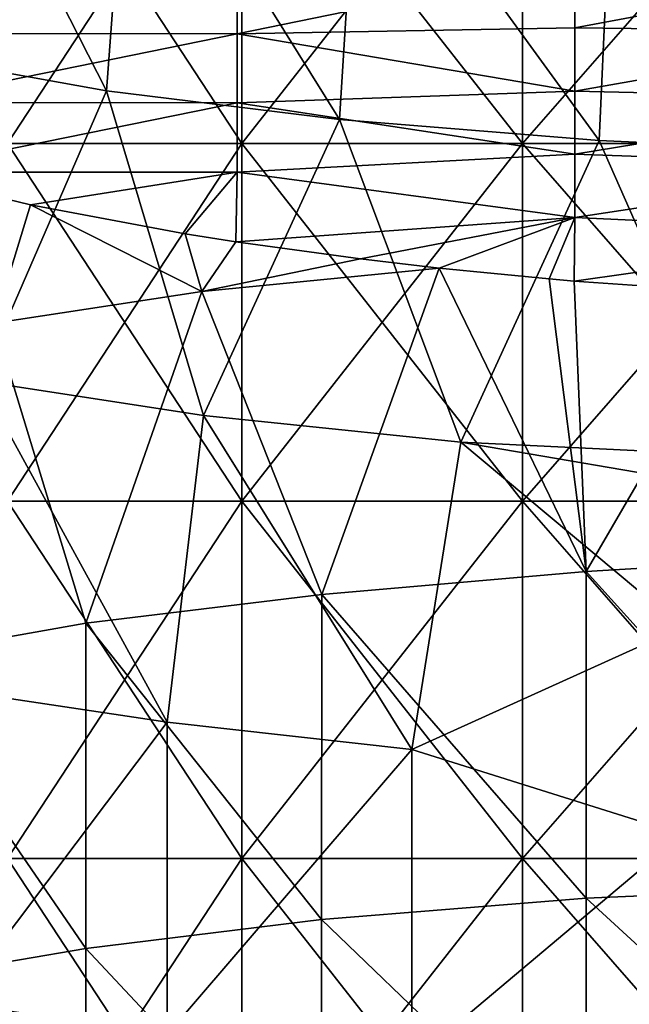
# Model space of a CAD drawing. Extents: x -65 to 803, y -691 to 80.
# Tile 53 of 256: x -30 to -14, y -156 to -130. Entities that reach past the tile are written whole.
import ezdxf

# ---------------------------------------------------------------- set-up
doc = ezdxf.new("R2010")
doc.units = 0
doc.header["$LTSCALE"] = 101.851852
for name, color, linetype in [('271', 7, 'CONTINUOUS'), ('300', 7, 'CONTINUOUS'), ('597', 7, 'CONTINUOUS')]:
    doc.layers.add(name, color=color, linetype=linetype)

msp = doc.modelspace()

# ---------------------------------------------------------------- linework, layer by layer
at = {"layer": '271', "color": 7, "linetype": 'CONTINUOUS'}
for points in [[(-27.876, -131.501, -31.682), (-33.114, -130.559, -26.159), (-32.491, -122.453, -26.929), (-27.876, -131.501, -31.682)], [(-27.277, -123.37, -32.199), (-27.876, -131.501, -31.682), (-32.491, -122.453, -26.929), (-27.277, -123.37, -32.199)], [(-21.743, -132.26, -36.167), (-27.876, -131.501, -31.682), (-27.277, -123.37, -32.199), (-21.743, -132.26, -36.167)], [(-21.233, -124.089, -36.469), (-21.743, -132.26, -36.167), (-27.277, -123.37, -32.199), (-21.233, -124.089, -36.469)], [(-14.899, -132.815, -39.482), (-21.743, -132.26, -36.167), (-21.233, -124.089, -36.469), (-14.899, -132.815, -39.482)], [(-14.528, -124.617, -39.62), (-14.899, -132.815, -39.482), (-21.233, -124.089, -36.469), (-14.528, -124.617, -39.62)], [(-7.573, -133.149, -41.515), (-14.899, -132.815, -39.482), (-14.528, -124.617, -39.62), (-7.573, -133.149, -41.515)], [(-7.378, -124.939, -41.55), (-7.573, -133.149, -41.515), (-14.528, -124.617, -39.62), (-7.378, -124.939, -41.55)], [(-27.876, -131.501, -31.682), (-31.209, -139.153, -28.404), (-33.114, -130.559, -26.159), (-27.876, -131.501, -31.682)], [(-25.321, -140.061, -33.759), (-31.209, -139.153, -28.404), (-27.876, -131.501, -31.682), (-25.321, -140.061, -33.759)], [(-21.743, -132.26, -36.167), (-25.321, -140.061, -33.759), (-27.876, -131.501, -31.682), (-21.743, -132.26, -36.167)], [(-18.542, -140.761, -37.908), (-25.321, -140.061, -33.759), (-21.743, -132.26, -36.167), (-18.542, -140.761, -37.908)], [(-14.899, -132.815, -39.482), (-18.542, -140.761, -37.908), (-21.743, -132.26, -36.167), (-14.899, -132.815, -39.482)], [(-11.241, -141.116, -40.675), (-18.542, -140.761, -37.908), (-14.899, -132.815, -39.482), (-11.241, -141.116, -40.675)], [(-7.573, -133.149, -41.515), (-11.241, -141.116, -40.675), (-14.899, -132.815, -39.482), (-7.573, -133.149, -41.515)], [(-29.885, -134.509, 29.791), (-33.434, -133.65, 25.75), (-30.843, -137.625, 28.802), (-29.885, -134.509, 29.791)], [(-25.364, -136.792, 33.727), (-29.885, -134.509, 29.791), (-30.843, -137.625, 28.802), (-25.364, -136.792, 33.727)], [(-25.81, -135.273, 33.385), (-29.885, -134.509, 29.791), (-25.364, -136.792, 33.727), (-25.81, -135.273, 33.385)], [(-24.474, -135.484, 34.378), (-25.81, -135.273, 33.385), (-25.364, -136.792, 33.727), (-24.474, -135.484, 34.378)], [(-21.191, -135.933, 36.493), (-24.474, -135.484, 34.378), (-25.364, -136.792, 33.727), (-21.191, -135.933, 36.493)], [(-19.119, -136.173, 37.62), (-21.191, -135.933, 36.493), (-25.364, -136.792, 33.727), (-19.119, -136.173, 37.62)], [(-19.119, -136.173, 37.62), (-25.364, -136.792, 33.727), (-22.21, -144.779, 35.882), (-19.119, -136.173, 37.62)], [(-15.24, -144.173, 39.352), (-19.119, -136.173, 37.62), (-22.21, -144.779, 35.882), (-15.24, -144.173, 39.352)], [(-19.119, -136.173, 37.62), (-15.24, -144.173, 39.352), (-16.216, -136.458, 38.96), (-19.119, -136.173, 37.62)], [(-16.216, -136.458, 38.96), (-15.24, -144.173, 39.352), (-15.557, -136.515, 39.228), (-16.216, -136.458, 38.96)], [(-15.557, -136.515, 39.228), (-15.24, -144.173, 39.352), (-10.973, -136.838, 40.748), (-15.557, -136.515, 39.228)], [(-25.364, -136.792, 33.727), (-30.843, -137.625, 28.802), (-28.42, -145.534, 31.194), (-25.364, -136.792, 33.727)], [(-22.21, -144.779, 35.882), (-25.364, -136.792, 33.727), (-28.42, -145.534, 31.194), (-22.21, -144.779, 35.882)], [(-15.24, -144.173, 39.352), (-7.752, -143.724, 41.482), (-10.973, -136.838, 40.748), (-15.24, -144.173, 39.352)], [(-28.42, -145.534, 31.194), (-30.843, -137.625, 28.802), (-33.671, -146.464, 25.437), (-28.42, -145.534, 31.194)], [(-31.861, -147.309, -27.672), (-31.209, -139.153, -28.404), (-26.281, -148.142, -33.018), (-31.861, -147.309, -27.672)], [(-31.209, -139.153, -28.404), (-25.321, -140.061, -33.759), (-26.281, -148.142, -33.018), (-31.209, -139.153, -28.404)], [(-26.281, -148.142, -33.018), (-25.321, -140.061, -33.759), (-19.834, -148.863, -37.248), (-26.281, -148.142, -33.018)], [(-25.321, -140.061, -33.759), (-18.542, -140.761, -37.908), (-19.834, -148.863, -37.248), (-25.321, -140.061, -33.759)], [(-18.542, -140.761, -37.908), (-12.717, -145.635, -40.238), (-19.834, -148.863, -37.248), (-18.542, -140.761, -37.908)], [(-11.758, -141.926, -40.529), (-12.717, -145.635, -40.238), (-18.542, -140.761, -37.908), (-11.758, -141.926, -40.529)], [(-11.241, -141.116, -40.675), (-11.758, -141.926, -40.529), (-18.542, -140.761, -37.908), (-11.241, -141.116, -40.675)], [(-7.752, -143.724, 41.482), (-15.24, -144.173, 39.352), (-7.752, -152.465, 41.482), (-7.752, -143.724, 41.482)], [(-15.24, -144.173, 39.352), (-22.21, -144.779, 35.882), (-15.241, -152.777, 39.352), (-15.24, -144.173, 39.352)], [(-7.752, -152.465, 41.482), (-15.24, -144.173, 39.352), (-15.241, -152.777, 39.352), (-7.752, -152.465, 41.482)], [(-22.21, -144.779, 35.882), (-28.42, -145.534, 31.194), (-22.211, -153.344, 35.882), (-22.21, -144.779, 35.882)], [(-15.241, -152.777, 39.352), (-22.21, -144.779, 35.882), (-22.211, -153.344, 35.882), (-15.241, -152.777, 39.352)], [(-28.42, -145.534, 31.194), (-33.671, -146.464, 25.437), (-28.422, -154.111, 31.194), (-28.42, -145.534, 31.194)], [(-22.211, -153.344, 35.882), (-28.42, -145.534, 31.194), (-28.422, -154.111, 31.194), (-22.211, -153.344, 35.882)], [(-19.834, -148.863, -37.248), (-12.717, -145.635, -40.238), (-12.717, -151.102, -40.238), (-19.834, -148.863, -37.248)], [(-28.422, -154.111, 31.194), (-33.671, -146.464, 25.437), (-33.673, -155, 25.436), (-28.422, -154.111, 31.194)], [(-31.861, -147.309, -27.672), (-26.281, -148.142, -33.018), (-31.857, -155.552, -27.676), (-31.861, -147.309, -27.672)], [(-31.857, -155.552, -27.676), (-26.281, -148.142, -33.018), (-26.278, -156.37, -33.019), (-31.857, -155.552, -27.676)], [(-26.281, -148.142, -33.018), (-19.834, -148.863, -37.248), (-26.278, -156.37, -33.019), (-26.281, -148.142, -33.018)], [(-26.278, -156.37, -33.019), (-19.834, -148.863, -37.248), (-19.832, -157.091, -37.249), (-26.278, -156.37, -33.019)], [(-19.834, -148.863, -37.248), (-12.717, -151.102, -40.238), (-19.832, -157.091, -37.249), (-19.834, -148.863, -37.248)], [(-12.717, -151.102, -40.238), (-12.717, -160.123, -40.238), (-19.832, -157.091, -37.249), (-12.717, -151.102, -40.238)], [(-7.752, -152.465, 41.482), (-15.241, -152.777, 39.352), (-7.753, -159.657, 41.482), (-7.752, -152.465, 41.482)], [(-15.241, -152.777, 39.352), (-22.211, -153.344, 35.882), (-15.241, -160.056, 39.352), (-15.241, -152.777, 39.352)], [(-7.753, -159.657, 41.482), (-15.241, -152.777, 39.352), (-15.241, -160.056, 39.352), (-7.753, -159.657, 41.482)], [(-22.211, -153.344, 35.882), (-28.422, -154.111, 31.194), (-22.213, -160.737, 35.881), (-22.211, -153.344, 35.882)], [(-15.241, -160.056, 39.352), (-22.211, -153.344, 35.882), (-22.213, -160.737, 35.881), (-15.241, -160.056, 39.352)], [(-28.422, -154.111, 31.194), (-33.673, -155, 25.436), (-28.423, -161.649, 31.193), (-28.422, -154.111, 31.194)], [(-22.213, -160.737, 35.881), (-28.422, -154.111, 31.194), (-28.423, -161.649, 31.193), (-22.213, -160.737, 35.881)], [(-28.423, -161.649, 31.193), (-33.673, -155, 25.436), (-33.674, -162.725, 25.434), (-28.423, -161.649, 31.193)], [(-31.857, -155.552, -27.676), (-26.278, -156.37, -33.019), (-31.857, -156.802, -27.676), (-31.857, -155.552, -27.676)]]:
    msp.add_3dface(points, dxfattribs=at)
at = {"layer": '300', "color": 7, "linetype": 'CONTINUOUS'}
for points in [[(-33.322, -129.987, 8.519), (-24.433, -128.177, 0.002), (-33.322, -128.163, -0.067), (-33.322, -129.987, 8.519)], [(-24.433, -130, 8.579), (-24.433, -128.177, 0.002), (-33.322, -129.987, 8.519), (-24.433, -130, 8.579)], [(-15.544, -129.843, 7.839), (-15.544, -128.177, 0.002), (-24.433, -130, 8.579), (-15.544, -129.843, 7.839)], [(-24.433, -130, 8.579), (-15.544, -128.177, 0.002), (-24.433, -128.177, 0.002), (-24.433, -130, 8.579)], [(-6.655, -129.946, 8.322), (-6.655, -128.177, 0), (-15.544, -129.843, 7.839), (-6.655, -129.946, 8.322)], [(-15.544, -129.843, 7.839), (-6.655, -128.177, 0), (-15.544, -128.177, 0.002), (-15.544, -129.843, 7.839)], [(-33.322, -131.812, 17.104), (-24.433, -130, 8.579), (-33.322, -129.987, 8.519), (-33.322, -131.812, 17.104)], [(-24.433, -131.823, 17.157), (-24.433, -130, 8.579), (-33.322, -131.812, 17.104), (-24.433, -131.823, 17.157)], [(-15.544, -131.509, 15.677), (-15.544, -129.843, 7.839), (-24.433, -130, 8.579), (-15.544, -131.509, 15.677)], [(-24.433, -131.823, 17.157), (-15.544, -131.509, 15.677), (-24.433, -130, 8.579), (-24.433, -131.823, 17.157)], [(-15.544, -131.509, 15.677), (-6.655, -129.946, 8.322), (-15.544, -129.843, 7.839), (-15.544, -131.509, 15.677)], [(-6.655, -131.715, 16.645), (-6.655, -129.946, 8.322), (-15.544, -131.509, 15.677), (-6.655, -131.715, 16.645)], [(-15.544, -133.175, 23.514), (-15.544, -131.509, 15.677), (-24.433, -131.823, 17.157), (-15.544, -133.175, 23.514)], [(-15.544, -133.175, 23.514), (-6.655, -131.715, 16.645), (-15.544, -131.509, 15.677), (-15.544, -133.175, 23.514)], [(-33.434, -133.65, 25.75), (-24.433, -131.823, 17.157), (-33.322, -131.812, 17.104), (-33.434, -133.65, 25.75)], [(-33.434, -133.65, 25.75), (-24.433, -133.647, 25.734), (-24.433, -131.823, 17.157), (-33.434, -133.65, 25.75)], [(-24.433, -133.647, 25.734), (-15.544, -133.175, 23.514), (-24.433, -131.823, 17.157), (-24.433, -133.647, 25.734)], [(-6.655, -133.484, 24.967), (-6.655, -131.715, 16.645), (-15.544, -133.175, 23.514), (-6.655, -133.484, 24.967)], [(-15.544, -134.841, 31.352), (-15.544, -133.175, 23.514), (-24.433, -133.647, 25.734), (-15.544, -134.841, 31.352)], [(-15.544, -134.841, 31.352), (-6.655, -133.484, 24.967), (-15.544, -133.175, 23.514), (-15.544, -134.841, 31.352)], [(-33.434, -133.65, 25.75), (-29.885, -134.509, 29.791), (-24.433, -133.647, 25.734), (-33.434, -133.65, 25.75)], [(-29.885, -134.509, 29.791), (-25.81, -135.273, 33.385), (-24.433, -133.647, 25.734), (-29.885, -134.509, 29.791)], [(-25.81, -135.273, 33.385), (-24.474, -135.484, 34.378), (-24.433, -133.647, 25.734), (-25.81, -135.273, 33.385)], [(-24.474, -135.484, 34.378), (-15.544, -134.841, 31.352), (-24.433, -133.647, 25.734), (-24.474, -135.484, 34.378)], [(-6.655, -135.253, 33.289), (-6.655, -133.484, 24.967), (-15.544, -134.841, 31.352), (-6.655, -135.253, 33.289)], [(-24.474, -135.484, 34.378), (-21.191, -135.933, 36.493), (-15.544, -134.841, 31.352), (-24.474, -135.484, 34.378)], [(-21.191, -135.933, 36.493), (-19.119, -136.173, 37.62), (-15.544, -134.841, 31.352), (-21.191, -135.933, 36.493)], [(-19.119, -136.173, 37.62), (-16.216, -136.458, 38.96), (-15.544, -134.841, 31.352), (-19.119, -136.173, 37.62)], [(-16.216, -136.458, 38.96), (-15.557, -136.515, 39.228), (-15.544, -134.841, 31.352), (-16.216, -136.458, 38.96)], [(-15.557, -136.515, 39.228), (-6.655, -135.253, 33.289), (-15.544, -134.841, 31.352), (-15.557, -136.515, 39.228)], [(-15.557, -136.515, 39.228), (-10.973, -136.838, 40.748), (-6.655, -135.253, 33.289), (-15.557, -136.515, 39.228)]]:
    msp.add_3dface(points, dxfattribs=at)
at = {"layer": '597', "linetype": 'CONTINUOUS'}
for points in [[(-24.316, -132.889, -30.491), (-30.491, -132.889, -24.316), (-24.316, -123.465, -30.491), (-24.316, -132.889, -30.491)], [(-24.316, -123.465, -30.491), (-30.491, -132.889, -24.316), (-30.491, -123.465, -24.316), (-24.316, -123.465, -30.491)], [(-30.491, -132.889, 24.316), (-24.316, -132.889, 30.491), (-30.491, -123.465, 24.316), (-30.491, -132.889, 24.316)], [(-30.491, -123.465, 24.316), (-24.316, -132.889, 30.491), (-24.316, -123.465, 30.491), (-30.491, -123.465, 24.316)], [(-16.921, -132.889, -35.138), (-24.316, -132.889, -30.491), (-16.921, -123.465, -35.138), (-16.921, -132.889, -35.138)], [(-16.921, -123.465, -35.138), (-24.316, -132.889, -30.491), (-24.316, -123.465, -30.491), (-16.921, -123.465, -35.138)], [(-24.316, -132.889, 30.491), (-16.921, -132.889, 35.138), (-24.316, -123.465, 30.491), (-24.316, -132.889, 30.491)], [(-24.316, -123.465, 30.491), (-16.921, -132.889, 35.138), (-16.921, -123.465, 35.138), (-24.316, -123.465, 30.491)], [(-8.678, -132.889, -38.022), (-16.921, -132.889, -35.138), (-8.678, -123.465, -38.022), (-8.678, -132.889, -38.022)], [(-8.678, -123.465, -38.022), (-16.921, -132.889, -35.138), (-16.921, -123.465, -35.138), (-8.678, -123.465, -38.022)], [(-16.921, -132.889, 35.138), (-8.678, -132.889, 38.022), (-16.921, -123.465, 35.138), (-16.921, -132.889, 35.138)], [(-16.921, -123.465, 35.138), (-8.678, -132.889, 38.022), (-8.678, -123.465, 38.022), (-16.921, -123.465, 35.138)], [(-24.316, -142.313, -30.491), (-30.491, -142.313, -24.316), (-24.316, -132.889, -30.491), (-24.316, -142.313, -30.491)], [(-24.316, -132.889, -30.491), (-30.491, -142.313, -24.316), (-30.491, -132.889, -24.316), (-24.316, -132.889, -30.491)], [(-30.491, -142.313, 24.316), (-24.316, -142.313, 30.491), (-30.491, -132.889, 24.316), (-30.491, -142.313, 24.316)], [(-30.491, -132.889, 24.316), (-24.316, -142.313, 30.491), (-24.316, -132.889, 30.491), (-30.491, -132.889, 24.316)], [(-16.921, -142.313, -35.138), (-24.316, -142.313, -30.491), (-16.921, -132.889, -35.138), (-16.921, -142.313, -35.138)], [(-16.921, -132.889, -35.138), (-24.316, -142.313, -30.491), (-24.316, -132.889, -30.491), (-16.921, -132.889, -35.138)], [(-24.316, -142.313, 30.491), (-16.921, -142.313, 35.138), (-24.316, -132.889, 30.491), (-24.316, -142.313, 30.491)], [(-24.316, -132.889, 30.491), (-16.921, -142.313, 35.138), (-16.921, -132.889, 35.138), (-24.316, -132.889, 30.491)], [(-8.678, -142.313, -38.022), (-16.921, -142.313, -35.138), (-8.678, -132.889, -38.022), (-8.678, -142.313, -38.022)], [(-8.678, -132.889, -38.022), (-16.921, -142.313, -35.138), (-16.921, -132.889, -35.138), (-8.678, -132.889, -38.022)], [(-16.921, -142.313, 35.138), (-8.678, -142.313, 38.022), (-16.921, -132.889, 35.138), (-16.921, -142.313, 35.138)], [(-16.921, -132.889, 35.138), (-8.678, -142.313, 38.022), (-8.678, -132.889, 38.022), (-16.921, -132.889, 35.138)], [(-24.316, -151.737, -30.491), (-30.491, -151.737, -24.316), (-24.316, -142.313, -30.491), (-24.316, -151.737, -30.491)], [(-24.316, -142.313, -30.491), (-30.491, -151.737, -24.316), (-30.491, -142.313, -24.316), (-24.316, -142.313, -30.491)], [(-30.491, -151.737, 24.316), (-24.316, -151.737, 30.491), (-30.491, -142.313, 24.316), (-30.491, -151.737, 24.316)], [(-30.491, -142.313, 24.316), (-24.316, -151.737, 30.491), (-24.316, -142.313, 30.491), (-30.491, -142.313, 24.316)], [(-16.921, -151.737, -35.138), (-24.316, -151.737, -30.491), (-16.921, -142.313, -35.138), (-16.921, -151.737, -35.138)], [(-16.921, -142.313, -35.138), (-24.316, -151.737, -30.491), (-24.316, -142.313, -30.491), (-16.921, -142.313, -35.138)], [(-24.316, -151.737, 30.491), (-16.921, -151.737, 35.138), (-24.316, -142.313, 30.491), (-24.316, -151.737, 30.491)], [(-24.316, -142.313, 30.491), (-16.921, -151.737, 35.138), (-16.921, -142.313, 35.138), (-24.316, -142.313, 30.491)], [(-8.678, -151.737, -38.022), (-16.921, -151.737, -35.138), (-8.678, -142.313, -38.022), (-8.678, -151.737, -38.022)], [(-8.678, -142.313, -38.022), (-16.921, -151.737, -35.138), (-16.921, -142.313, -35.138), (-8.678, -142.313, -38.022)], [(-16.921, -151.737, 35.138), (-8.678, -151.737, 38.022), (-16.921, -142.313, 35.138), (-16.921, -151.737, 35.138)], [(-16.921, -142.313, 35.138), (-8.678, -151.737, 38.022), (-8.678, -142.313, 38.022), (-16.921, -142.313, 35.138)], [(-24.316, -161.161, -30.491), (-30.491, -161.161, -24.316), (-24.316, -151.737, -30.491), (-24.316, -161.161, -30.491)], [(-24.316, -151.737, -30.491), (-30.491, -161.161, -24.316), (-30.491, -151.737, -24.316), (-24.316, -151.737, -30.491)], [(-30.491, -161.161, 24.316), (-24.316, -161.161, 30.491), (-30.491, -151.737, 24.316), (-30.491, -161.161, 24.316)], [(-30.491, -151.737, 24.316), (-24.316, -161.161, 30.491), (-24.316, -151.737, 30.491), (-30.491, -151.737, 24.316)], [(-16.921, -161.161, -35.138), (-24.316, -161.161, -30.491), (-16.921, -151.737, -35.138), (-16.921, -161.161, -35.138)], [(-16.921, -151.737, -35.138), (-24.316, -161.161, -30.491), (-24.316, -151.737, -30.491), (-16.921, -151.737, -35.138)], [(-24.316, -161.161, 30.491), (-16.921, -161.161, 35.138), (-24.316, -151.737, 30.491), (-24.316, -161.161, 30.491)], [(-24.316, -151.737, 30.491), (-16.921, -161.161, 35.138), (-16.921, -151.737, 35.138), (-24.316, -151.737, 30.491)], [(-8.678, -161.161, -38.022), (-16.921, -161.161, -35.138), (-8.678, -151.737, -38.022), (-8.678, -161.161, -38.022)], [(-8.678, -151.737, -38.022), (-16.921, -161.161, -35.138), (-16.921, -151.737, -35.138), (-8.678, -151.737, -38.022)], [(-16.921, -161.161, 35.138), (-8.678, -161.161, 38.022), (-16.921, -151.737, 35.138), (-16.921, -161.161, 35.138)], [(-16.921, -151.737, 35.138), (-8.678, -161.161, 38.022), (-8.678, -151.737, 38.022), (-16.921, -151.737, 35.138)]]:
    msp.add_3dface(points, dxfattribs=at)

doc.saveas('drawing.dxf')
